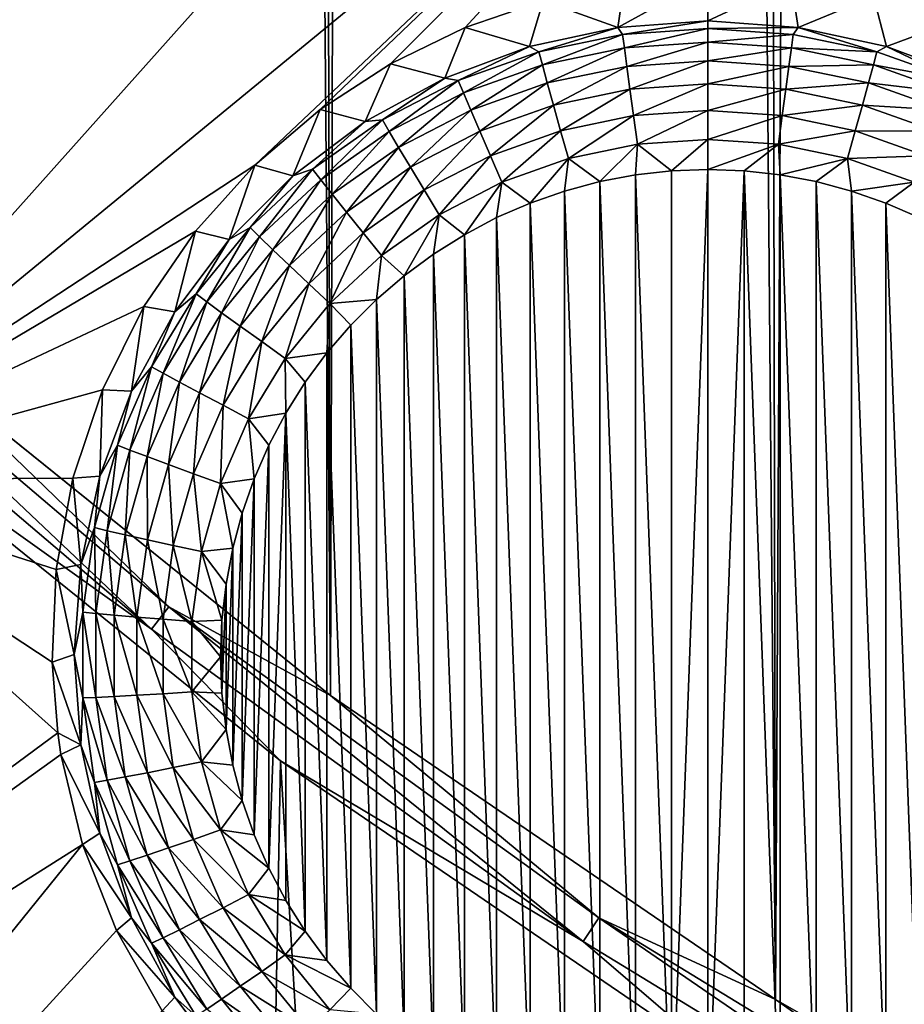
# Model space of a CAD drawing. Header units: metres. Extents: x -24 to 72, y -247 to 22.
# Tile 34 of 256: x -8.8 to -7.01, y -233.87 to -231.87. Entities that reach past the tile are written whole.
import ezdxf

# ---------------------------------------------------------------- set-up
doc = ezdxf.new("R2010")
doc.units = ezdxf.units.M
doc.layers.add('solid_509589_MEDIA_SW0001', color=7, linetype='CONTINUOUS')

msp = doc.modelspace()

# ---------------------------------------------------------------- linework, layer by layer
at = {"layer": 'solid_509589_MEDIA_SW0001'}
for points in [[(-7.268632, -233.863571, 309.92041), (-6.861613, -154.403702, 308.536377), (-7.433364, -155.027634, 308.543091)], [(-7.268632, -233.863571, 309.92041), (-6.318621, -234.406082, 309.936462), (-6.861613, -154.403702, 308.536377)], [(-7.268632, -233.863571, 309.92041), (-7.433364, -155.027634, 308.543091), (-7.94862, -155.699081, 308.550781)], [(-8.172345, -233.247025, 309.902527), (-7.94862, -155.699081, 308.550781), (-8.403342, -156.412842, 308.559418)], [(-8.172345, -233.247025, 309.902527), (-7.268632, -233.863571, 309.92041), (-7.94862, -155.699081, 308.550781)], [(-8.172345, -233.247025, 309.902527), (-8.403342, -156.412842, 308.559418), (-8.794058, -157.163391, 308.569092)], [(-9.023922, -232.56041, 309.883057), (-8.794058, -157.163391, 308.569092), (-9.117855, -157.945129, 308.579773)], [(-9.023922, -232.56041, 309.883057), (-8.172345, -233.247025, 309.902527), (-8.794058, -157.163391, 308.569092)], [(-9.84476, -232.263458, 268.933533), (-7.678882, -230.318008, 269.273254), (-7.359622, -230.637222, 269.278809)], [(-9.84476, -232.263458, 268.933533), (-9.229445, -231.310089, 269.041107), (-7.678882, -230.318008, 269.273254)], [(-9.299391, -232.808762, 268.943054), (-9.84476, -232.263458, 268.933533), (-7.359622, -230.637222, 269.278809)], [(-9.299391, -232.808762, 268.943054), (-7.359622, -230.637222, 269.278809), (-7.027098, -230.942596, 269.284149)], [(-8.325927, -232.170517, 269.059845), (-9.299391, -232.808762, 268.943054), (-7.027098, -230.942596, 269.284149)], [(-8.193056, -232.057419, 269.079346), (-8.325927, -232.170517, 269.059845), (-7.027098, -230.942596, 269.284149)], [(-8.050214, -231.964294, 269.098663), (-8.193056, -232.057419, 269.079346), (-7.027098, -230.942596, 269.284149)], [(-7.899032, -231.890793, 269.117584), (-8.050214, -231.964294, 269.098663), (-7.027098, -230.942596, 269.284149)], [(-7.740664, -231.836868, 269.135834), (-7.899032, -231.890793, 269.117584), (-7.027098, -230.942596, 269.284149)], [(-6.907205, -231.878342, 269.20517), (-7.070195, -231.827469, 269.195679), (-6.324654, -231.509689, 269.294037)], [(-7.589153, -231.890518, 268.615356), (-7.740664, -231.836868, 269.135834), (-7.576034, -231.802872, 269.153229)], [(-7.589153, -231.890518, 268.615356), (-7.576034, -231.802872, 269.153229), (-7.406094, -231.789642, 269.169434)], [(-7.589153, -231.890518, 268.615356), (-7.406094, -231.789642, 269.169434), (-7.406094, -231.877426, 268.615143)], [(-7.406094, -231.877426, 268.615143), (-7.406094, -231.789642, 269.169434), (-7.237245, -231.797882, 269.183655)], [(-7.223035, -231.890518, 268.615356), (-7.406094, -231.877426, 268.615143), (-7.237245, -231.797882, 269.183655)], [(-7.223035, -231.890518, 268.615356), (-7.237245, -231.797882, 269.183655), (-7.070195, -231.827469, 269.195679)], [(-7.768485, -231.92952, 268.616058), (-7.899032, -231.890793, 269.117584), (-7.740664, -231.836868, 269.135834)], [(-7.768485, -231.92952, 268.616058), (-7.740664, -231.836868, 269.135834), (-7.589153, -231.890518, 268.615356)], [(-7.223035, -231.890518, 268.615356), (-7.070195, -231.827469, 269.195679), (-7.043703, -231.92952, 268.616058)], [(-7.043703, -231.92952, 268.616058), (-7.070195, -231.827469, 269.195679), (-6.907205, -231.878342, 269.20517)], [(-7.579262, -231.904861, 268.556458), (-7.589153, -231.890518, 268.615356), (-7.406094, -231.877426, 268.615143)], [(-7.406094, -231.893021, 268.556244), (-7.579262, -231.904861, 268.556458), (-7.406094, -231.877426, 268.615143)], [(-7.223035, -231.890518, 268.615356), (-7.406094, -231.893021, 268.556244), (-7.406094, -231.877426, 268.615143)], [(-7.043703, -231.92952, 268.616058), (-6.907205, -231.878342, 269.20517), (-6.871748, -231.993652, 268.617157)], [(-7.94044, -231.993652, 268.617157), (-8.050214, -231.964294, 269.098663), (-7.899032, -231.890793, 269.117584)], [(-7.94044, -231.993652, 268.617157), (-7.899032, -231.890793, 269.117584), (-7.768485, -231.92952, 268.616058)], [(-7.749204, -231.94017, 268.557068), (-7.768485, -231.92952, 268.616058), (-7.589153, -231.890518, 268.615356)], [(-7.579262, -231.904861, 268.556458), (-7.749204, -231.94017, 268.557068), (-7.589153, -231.890518, 268.615356)], [(-7.74208, -231.966553, 268.502197), (-7.749204, -231.94017, 268.557068), (-7.579262, -231.904861, 268.556458)], [(-7.575666, -231.931976, 268.501617), (-7.74208, -231.966553, 268.502197), (-7.579262, -231.904861, 268.556458)], [(-7.575666, -231.931976, 268.501617), (-7.579262, -231.904861, 268.556458), (-7.406094, -231.893021, 268.556244)], [(-7.575666, -231.931976, 268.501617), (-7.406094, -231.893021, 268.556244), (-7.406094, -231.92038, 268.501404)], [(-7.232926, -231.904861, 268.556458), (-7.406094, -231.893021, 268.556244), (-7.223035, -231.890518, 268.615356)], [(-7.232926, -231.904861, 268.556458), (-7.406094, -231.92038, 268.501404), (-7.406094, -231.893021, 268.556244)], [(-7.236522, -231.931976, 268.501617), (-7.406094, -231.92038, 268.501404), (-7.232926, -231.904861, 268.556458)], [(-7.236522, -231.931976, 268.501617), (-7.232926, -231.904861, 268.556458), (-7.062984, -231.94017, 268.557068)], [(-7.062984, -231.94017, 268.557068), (-7.232926, -231.904861, 268.556458), (-7.223035, -231.890518, 268.615356)], [(-7.062984, -231.94017, 268.557068), (-7.223035, -231.890518, 268.615356), (-7.043703, -231.92952, 268.616058)], [(-7.570615, -231.969574, 268.453461), (-7.575666, -231.931976, 268.501617), (-7.406094, -231.92038, 268.501404)], [(-7.570615, -231.969574, 268.453461), (-7.406094, -231.92038, 268.501404), (-7.406094, -231.958328, 268.453278)], [(-7.236522, -231.931976, 268.501617), (-7.406094, -231.958328, 268.453278), (-7.406094, -231.92038, 268.501404)], [(-7.912754, -231.998291, 268.558075), (-7.94044, -231.993652, 268.617157), (-7.768485, -231.92952, 268.616058)], [(-7.749204, -231.94017, 268.557068), (-7.912754, -231.998291, 268.558075), (-7.768485, -231.92952, 268.616058)], [(-7.902235, -232.023468, 268.503204), (-7.912754, -231.998291, 268.558075), (-7.749204, -231.94017, 268.557068)], [(-7.74208, -231.966553, 268.502197), (-7.902235, -232.023468, 268.503204), (-7.749204, -231.94017, 268.557068)], [(-7.732072, -232.003128, 268.454041), (-7.74208, -231.966553, 268.502197), (-7.575666, -231.931976, 268.501617)], [(-7.570615, -231.969574, 268.453461), (-7.732072, -232.003128, 268.454041), (-7.575666, -231.931976, 268.501617)], [(-7.241573, -231.969574, 268.453461), (-7.406094, -231.958328, 268.453278), (-7.236522, -231.931976, 268.501617)], [(-7.241573, -231.969574, 268.453461), (-7.236522, -231.931976, 268.501617), (-7.070108, -231.966553, 268.502197)], [(-7.070108, -231.966553, 268.502197), (-7.236522, -231.931976, 268.501617), (-7.062984, -231.94017, 268.557068)], [(-7.070108, -231.966553, 268.502197), (-7.062984, -231.94017, 268.557068), (-6.899434, -231.998291, 268.558075)], [(-6.899434, -231.998291, 268.558075), (-7.062984, -231.94017, 268.557068), (-7.043703, -231.92952, 268.616058)], [(-6.899434, -231.998291, 268.558075), (-7.043703, -231.92952, 268.616058), (-6.871748, -231.993652, 268.617157)], [(-8.101518, -232.081589, 268.618713), (-8.193056, -232.057419, 269.079346), (-8.050214, -231.964294, 269.098663)], [(-8.101518, -232.081589, 268.618713), (-8.050214, -231.964294, 269.098663), (-7.94044, -231.993652, 268.617157)], [(-7.887456, -232.058334, 268.455017), (-7.902235, -232.023468, 268.503204), (-7.74208, -231.966553, 268.502197)], [(-7.732072, -232.003128, 268.454041), (-7.887456, -232.058334, 268.455017), (-7.74208, -231.966553, 268.502197)], [(-7.56432, -232.016083, 268.414032), (-7.570615, -231.969574, 268.453461), (-7.406094, -231.958328, 268.453278)], [(-7.56432, -232.016083, 268.414032), (-7.406094, -231.958328, 268.453278), (-7.406094, -232.005249, 268.413849)], [(-7.241573, -231.969574, 268.453461), (-7.406094, -232.005249, 268.413849), (-7.406094, -231.958328, 268.453278)], [(-7.080116, -232.003128, 268.454041), (-7.241573, -231.969574, 268.453461), (-7.070108, -231.966553, 268.502197)], [(-7.080116, -232.003128, 268.454041), (-7.070108, -231.966553, 268.502197), (-6.909954, -232.023468, 268.503204)], [(-6.909954, -232.023468, 268.503204), (-7.070108, -231.966553, 268.502197), (-6.899434, -231.998291, 268.558075)], [(-7.719598, -232.04834, 268.414612), (-7.732072, -232.003128, 268.454041), (-7.570615, -231.969574, 268.453461)], [(-7.56432, -232.016083, 268.414032), (-7.719598, -232.04834, 268.414612), (-7.570615, -231.969574, 268.453461)], [(-7.247869, -232.016083, 268.414032), (-7.406094, -232.005249, 268.413849), (-7.241573, -231.969574, 268.453461)], [(-7.247869, -232.016083, 268.414032), (-7.241573, -231.969574, 268.453461), (-7.080116, -232.003128, 268.454041)], [(-8.066866, -232.078125, 268.559479), (-8.101518, -232.081589, 268.618713), (-7.94044, -231.993652, 268.617157)], [(-7.912754, -231.998291, 268.558075), (-8.066866, -232.078125, 268.559479), (-7.94044, -231.993652, 268.617157)], [(-8.053147, -232.101654, 268.504578), (-8.066866, -232.078125, 268.559479), (-7.912754, -231.998291, 268.558075)], [(-7.902235, -232.023468, 268.503204), (-8.053147, -232.101654, 268.504578), (-7.912754, -231.998291, 268.558075)], [(-7.869036, -232.10144, 268.415527), (-7.887456, -232.058334, 268.455017), (-7.732072, -232.003128, 268.454041)], [(-7.719598, -232.04834, 268.414612), (-7.869036, -232.10144, 268.415527), (-7.732072, -232.003128, 268.454041)], [(-7.557042, -232.069534, 268.384979), (-7.56432, -232.016083, 268.414032), (-7.406094, -232.005249, 268.413849)], [(-7.557042, -232.069534, 268.384979), (-7.406094, -232.005249, 268.413849), (-7.406094, -232.059219, 268.384796)], [(-7.247869, -232.016083, 268.414032), (-7.406094, -232.059219, 268.384796), (-7.406094, -232.005249, 268.413849)], [(-7.09259, -232.04834, 268.414612), (-7.247869, -232.016083, 268.414032), (-7.080116, -232.003128, 268.454041)], [(-7.09259, -232.04834, 268.414612), (-7.080116, -232.003128, 268.454041), (-6.924732, -232.058334, 268.455017)], [(-6.924732, -232.058334, 268.455017), (-7.080116, -232.003128, 268.454041), (-6.909954, -232.023468, 268.503204)], [(-8.033874, -232.134186, 268.456329), (-8.053147, -232.101654, 268.504578), (-7.902235, -232.023468, 268.503204)], [(-7.887456, -232.058334, 268.455017), (-8.033874, -232.134186, 268.456329), (-7.902235, -232.023468, 268.503204)], [(-7.705178, -232.100327, 268.385498), (-7.719598, -232.04834, 268.414612), (-7.56432, -232.016083, 268.414032)], [(-7.557042, -232.069534, 268.384979), (-7.705178, -232.100327, 268.385498), (-7.56432, -232.016083, 268.414032)], [(-7.255147, -232.069534, 268.384979), (-7.406094, -232.059219, 268.384796), (-7.247869, -232.016083, 268.414032)], [(-7.255147, -232.069534, 268.384979), (-7.247869, -232.016083, 268.414032), (-7.09259, -232.04834, 268.414612)], [(-8.248438, -232.191559, 268.620636), (-8.325927, -232.170517, 269.059845), (-8.193056, -232.057419, 269.079346)], [(-8.248438, -232.191559, 268.620636), (-8.193056, -232.057419, 269.079346), (-8.101518, -232.081589, 268.618713)], [(-8.009851, -232.174393, 268.416809), (-8.033874, -232.134186, 268.456329), (-7.887456, -232.058334, 268.455017)], [(-7.869036, -232.10144, 268.415527), (-8.009851, -232.174393, 268.416809), (-7.887456, -232.058334, 268.455017)], [(-7.847743, -232.150986, 268.386383), (-7.869036, -232.10144, 268.415527), (-7.719598, -232.04834, 268.414612)], [(-7.705178, -232.100327, 268.385498), (-7.847743, -232.150986, 268.386383), (-7.719598, -232.04834, 268.414612)], [(-7.557042, -232.069534, 268.384979), (-7.406094, -232.059219, 268.384796), (-7.549086, -232.127747, 268.367462)], [(-7.406094, -232.059219, 268.384796), (-7.406094, -232.117966, 268.36731), (-7.549086, -232.127747, 268.367462)], [(-7.255147, -232.069534, 268.384979), (-7.406094, -232.117966, 268.36731), (-7.406094, -232.059219, 268.384796)], [(-7.10701, -232.100327, 268.385498), (-7.255147, -232.069534, 268.384979), (-7.09259, -232.04834, 268.414612)], [(-7.10701, -232.100327, 268.385498), (-7.09259, -232.04834, 268.414612), (-6.943152, -232.10144, 268.415527)], [(-6.943152, -232.10144, 268.415527), (-7.09259, -232.04834, 268.414612), (-6.924732, -232.058334, 268.455017)], [(-8.20867, -232.178207, 268.561218), (-8.248438, -232.191559, 268.620636), (-8.101518, -232.081589, 268.618713)], [(-8.066866, -232.078125, 268.559479), (-8.20867, -232.178207, 268.561218), (-8.101518, -232.081589, 268.618713)], [(-8.192006, -232.199661, 268.506287), (-8.20867, -232.178207, 268.561218), (-8.066866, -232.078125, 268.559479)], [(-8.053147, -232.101654, 268.504578), (-8.192006, -232.199661, 268.506287), (-8.066866, -232.078125, 268.559479)], [(-7.557042, -232.069534, 268.384979), (-7.689414, -232.156891, 268.367981), (-7.705178, -232.100327, 268.385498)], [(-7.557042, -232.069534, 268.384979), (-7.549086, -232.127747, 268.367462), (-7.689414, -232.156891, 268.367981)], [(-7.255147, -232.069534, 268.384979), (-7.263103, -232.127747, 268.367462), (-7.406094, -232.117966, 268.36731)], [(-7.10701, -232.100327, 268.385498), (-7.263103, -232.127747, 268.367462), (-7.255147, -232.069534, 268.384979)], [(-8.168597, -232.229279, 268.458008), (-8.192006, -232.199661, 268.506287), (-8.053147, -232.101654, 268.504578)], [(-8.033874, -232.134186, 268.456329), (-8.168597, -232.229279, 268.458008), (-8.053147, -232.101654, 268.504578)], [(-7.98208, -232.220581, 268.387604), (-8.009851, -232.174393, 268.416809), (-7.869036, -232.10144, 268.415527)], [(-7.847743, -232.150986, 268.386383), (-7.98208, -232.220581, 268.387604), (-7.869036, -232.10144, 268.415527)], [(-7.705178, -232.100327, 268.385498), (-7.824464, -232.20488, 268.368835), (-7.847743, -232.150986, 268.386383)], [(-7.705178, -232.100327, 268.385498), (-7.689414, -232.156891, 268.367981), (-7.824464, -232.20488, 268.368835)], [(-7.10701, -232.100327, 268.385498), (-7.122774, -232.156891, 268.367981), (-7.263103, -232.127747, 268.367462)], [(-6.964446, -232.150986, 268.386383), (-7.122774, -232.156891, 268.367981), (-7.10701, -232.100327, 268.385498)], [(-6.964446, -232.150986, 268.386383), (-7.10701, -232.100327, 268.385498), (-6.943152, -232.10144, 268.415527)], [(-7.549086, -232.127747, 268.367462), (-7.406094, -232.117966, 268.36731), (-7.479705, -232.181702, 268.362152)], [(-7.406094, -232.117966, 268.36731), (-7.406094, -232.17897, 268.362122), (-7.479705, -232.181702, 268.362152)], [(-7.263103, -232.127747, 268.367462), (-7.406094, -232.17897, 268.362122), (-7.406094, -232.117966, 268.36731)], [(-8.139418, -232.265839, 268.418396), (-8.168597, -232.229279, 268.458008), (-8.033874, -232.134186, 268.456329)], [(-8.009851, -232.174393, 268.416809), (-8.139418, -232.265839, 268.418396), (-8.033874, -232.134186, 268.456329)], [(-7.689414, -232.156891, 268.367981), (-7.549086, -232.127747, 268.367462), (-7.625743, -232.203659, 268.362549)], [(-7.549086, -232.127747, 268.367462), (-7.552989, -232.189941, 268.362305), (-7.625743, -232.203659, 268.362549)], [(-7.549086, -232.127747, 268.367462), (-7.479705, -232.181702, 268.362152), (-7.552989, -232.189941, 268.362305)], [(-7.263103, -232.127747, 268.367462), (-7.332481, -232.181702, 268.362152), (-7.406094, -232.17897, 268.362122)], [(-7.263103, -232.127747, 268.367462), (-7.259196, -232.189941, 268.362305), (-7.332481, -232.181702, 268.362152)], [(-7.263103, -232.127747, 268.367462), (-7.122774, -232.156891, 268.367981), (-7.259196, -232.189941, 268.362305)], [(-7.847743, -232.150986, 268.386383), (-7.951722, -232.270813, 268.369965), (-7.98208, -232.220581, 268.387604)], [(-7.847743, -232.150986, 268.386383), (-7.824464, -232.20488, 268.368835), (-7.951722, -232.270813, 268.369965)], [(-7.824464, -232.20488, 268.368835), (-7.689414, -232.156891, 268.367981), (-7.767098, -232.247192, 268.363312)], [(-7.689414, -232.156891, 268.367981), (-7.697272, -232.222794, 268.362885), (-7.767098, -232.247192, 268.363312)], [(-7.689414, -232.156891, 268.367981), (-7.625743, -232.203659, 268.362549), (-7.697272, -232.222794, 268.362885)], [(-7.122774, -232.156891, 268.367981), (-7.186441, -232.203659, 268.362549), (-7.259196, -232.189941, 268.362305)], [(-7.122774, -232.156891, 268.367981), (-7.114913, -232.222794, 268.362885), (-7.186441, -232.203659, 268.362549)], [(-6.964446, -232.150986, 268.386383), (-6.987724, -232.20488, 268.368835), (-7.122774, -232.156891, 268.367981)], [(-7.122774, -232.156891, 268.367981), (-6.987724, -232.20488, 268.368835), (-7.114913, -232.222794, 268.362885)], [(-8.325927, -232.170517, 269.059845), (-8.446398, -232.303848, 269.040375), (-9.299391, -232.808762, 268.943054)], [(-8.378211, -232.321304, 268.622894), (-8.446398, -232.303848, 269.040375), (-8.325927, -232.170517, 269.059845)], [(-8.378211, -232.321304, 268.622894), (-8.325927, -232.170517, 269.059845), (-8.248438, -232.191559, 268.620636)], [(-8.20867, -232.178207, 268.561218), (-8.335523, -232.296661, 268.563293), (-8.248438, -232.191559, 268.620636)], [(-8.316225, -232.315643, 268.508301), (-8.335523, -232.296661, 268.563293), (-8.20867, -232.178207, 268.561218)], [(-8.192006, -232.199661, 268.506287), (-8.316225, -232.315643, 268.508301), (-8.20867, -232.178207, 268.561218)], [(-8.105688, -232.307816, 268.38913), (-8.139418, -232.265839, 268.418396), (-8.009851, -232.174393, 268.416809)], [(-7.98208, -232.220581, 268.387604), (-8.105688, -232.307816, 268.38913), (-8.009851, -232.174393, 268.416809)], [(-7.479707, -234.154358, 268.396606), (-7.552989, -232.189941, 268.362305), (-7.479705, -232.181702, 268.362152)], [(-7.479707, -234.154358, 268.396606), (-7.406094, -232.17897, 268.362122), (-7.406094, -234.157089, 268.396637)], [(-7.479707, -234.154358, 268.396606), (-7.479705, -232.181702, 268.362152), (-7.406094, -232.17897, 268.362122)], [(-7.406094, -232.17897, 268.362122), (-7.332481, -232.181702, 268.362152), (-7.406094, -234.157089, 268.396637)], [(-7.332481, -232.181702, 268.362152), (-7.332483, -234.154358, 268.396606), (-7.406094, -234.157089, 268.396637)], [(-7.332481, -232.181702, 268.362152), (-7.2592, -234.146118, 268.396454), (-7.332483, -234.154358, 268.396606)], [(-7.332481, -232.181702, 268.362152), (-7.259196, -232.189941, 268.362305), (-7.2592, -234.146118, 268.396454)], [(-8.335523, -232.296661, 268.563293), (-8.378211, -232.321304, 268.622894), (-8.248438, -232.191559, 268.620636)], [(-8.289116, -232.341812, 268.459961), (-8.316225, -232.315643, 268.508301), (-8.192006, -232.199661, 268.506287)], [(-8.168597, -232.229279, 268.458008), (-8.289116, -232.341812, 268.459961), (-8.192006, -232.199661, 268.506287)], [(-7.951722, -232.270813, 268.369965), (-7.824464, -232.20488, 268.368835), (-7.900389, -232.311295, 268.364441)], [(-7.824464, -232.20488, 268.368835), (-7.834929, -232.276733, 268.363831), (-7.900389, -232.311295, 268.364441)], [(-7.824464, -232.20488, 268.368835), (-7.767098, -232.247192, 268.363312), (-7.834929, -232.276733, 268.363831)], [(-7.625748, -234.132401, 268.39621), (-7.697272, -232.222794, 268.362885), (-7.625743, -232.203659, 268.362549)], [(-7.552992, -234.146118, 268.396454), (-7.625748, -234.132401, 268.39621), (-7.625743, -232.203659, 268.362549)], [(-7.552992, -234.146118, 268.396454), (-7.625743, -232.203659, 268.362549), (-7.552989, -232.189941, 268.362305)], [(-7.479707, -234.154358, 268.396606), (-7.552992, -234.146118, 268.396454), (-7.552989, -232.189941, 268.362305)], [(-7.259196, -232.189941, 268.362305), (-7.186445, -234.132401, 268.39621), (-7.2592, -234.146118, 268.396454)], [(-7.259196, -232.189941, 268.362305), (-7.186441, -232.203659, 268.362549), (-7.186445, -234.132401, 268.39621)], [(-7.186441, -232.203659, 268.362549), (-7.114917, -234.113266, 268.395874), (-7.186445, -234.132401, 268.39621)], [(-7.186441, -232.203659, 268.362549), (-7.114913, -232.222794, 268.362885), (-7.114917, -234.113266, 268.395874)], [(-6.987724, -232.20488, 268.368835), (-7.045086, -232.247192, 268.363312), (-7.114913, -232.222794, 268.362885)], [(-6.987724, -232.20488, 268.368835), (-6.977255, -232.276749, 268.363831), (-7.045086, -232.247192, 268.363312)], [(-7.98208, -232.220581, 268.387604), (-8.068814, -232.353455, 268.371399), (-8.105688, -232.307816, 268.38913)], [(-7.98208, -232.220581, 268.387604), (-7.951722, -232.270813, 268.369965), (-8.068814, -232.353455, 268.371399)], [(-7.697276, -234.113266, 268.395874), (-7.767098, -232.247192, 268.363312), (-7.697272, -232.222794, 268.362885)], [(-7.625748, -234.132401, 268.39621), (-7.697276, -234.113266, 268.395874), (-7.697272, -232.222794, 268.362885)], [(-7.114913, -232.222794, 268.362885), (-7.04509, -234.088882, 268.395447), (-7.114917, -234.113266, 268.395874)], [(-7.114913, -232.222794, 268.362885), (-7.045086, -232.247192, 268.363312), (-7.04509, -234.088882, 268.395447)], [(-8.255325, -232.374069, 268.420288), (-8.289116, -232.341812, 268.459961), (-8.168597, -232.229279, 268.458008)], [(-8.139418, -232.265839, 268.418396), (-8.255325, -232.374069, 268.420288), (-8.168597, -232.229279, 268.458008)], [(-8.216264, -232.411072, 268.39093), (-8.255325, -232.374069, 268.420288), (-8.139418, -232.265839, 268.418396)], [(-8.105688, -232.307816, 268.38913), (-8.216264, -232.411072, 268.39093), (-8.139418, -232.265839, 268.418396)], [(-7.767102, -234.088882, 268.395447), (-7.834929, -232.276733, 268.363831), (-7.767098, -232.247192, 268.363312)], [(-7.697276, -234.113266, 268.395874), (-7.767102, -234.088882, 268.395447), (-7.767098, -232.247192, 268.363312)], [(-7.045086, -232.247192, 268.363312), (-6.977259, -234.059326, 268.394928), (-7.04509, -234.088882, 268.395447)], [(-7.045086, -232.247192, 268.363312), (-6.977255, -232.276749, 268.363831), (-6.977259, -234.059326, 268.394928)], [(-8.068814, -232.353455, 268.371399), (-7.951722, -232.270813, 268.369965), (-8.022611, -232.394547, 268.365875)], [(-7.951722, -232.270813, 268.369965), (-7.963038, -232.350632, 268.365112), (-8.022611, -232.394547, 268.365875)], [(-7.951722, -232.270813, 268.369965), (-7.900389, -232.311295, 268.364441), (-7.963038, -232.350632, 268.365112)], [(-7.834933, -234.059326, 268.394928), (-7.900389, -232.311295, 268.364441), (-7.834929, -232.276733, 268.363831)], [(-7.767102, -234.088882, 268.395447), (-7.834933, -234.059326, 268.394928), (-7.834929, -232.276733, 268.363831)], [(-8.446398, -232.303848, 269.040375), (-8.551134, -232.45694, 269.021301), (-9.299391, -232.808762, 268.943054)], [(-8.488194, -232.468201, 268.625458), (-8.551134, -232.45694, 269.021301), (-8.446398, -232.303848, 269.040375)], [(-8.488194, -232.468201, 268.625458), (-8.446398, -232.303848, 269.040375), (-8.378211, -232.321304, 268.622894)], [(-8.335523, -232.296661, 268.563293), (-8.445062, -232.43129, 268.565643), (-8.378211, -232.321304, 268.622894)], [(-8.423491, -232.447479, 268.51062), (-8.445062, -232.43129, 268.565643), (-8.335523, -232.296661, 268.563293)], [(-8.316225, -232.315643, 268.508301), (-8.423491, -232.447479, 268.51062), (-8.335523, -232.296661, 268.563293)], [(-8.445062, -232.43129, 268.565643), (-8.488194, -232.468201, 268.625458), (-8.378211, -232.321304, 268.622894)], [(-8.393186, -232.469711, 268.462189), (-8.423491, -232.447479, 268.51062), (-8.316225, -232.315643, 268.508301)], [(-8.289116, -232.341812, 268.459961), (-8.393186, -232.469711, 268.462189), (-8.316225, -232.315643, 268.508301)], [(-8.105688, -232.307816, 268.38913), (-8.173562, -232.451263, 268.373108), (-8.216264, -232.411072, 268.39093)], [(-8.105688, -232.307816, 268.38913), (-8.068814, -232.353455, 268.371399), (-8.173562, -232.451263, 268.373108)], [(-7.900392, -234.024765, 268.394348), (-7.963038, -232.350632, 268.365112), (-7.900389, -232.311295, 268.364441)], [(-7.834933, -234.059326, 268.394928), (-7.900392, -234.024765, 268.394348), (-7.900389, -232.311295, 268.364441)], [(-8.355412, -232.49707, 268.422424), (-8.393186, -232.469711, 268.462189), (-8.289116, -232.341812, 268.459961)], [(-8.255325, -232.374069, 268.420288), (-8.355412, -232.49707, 268.422424), (-8.289116, -232.341812, 268.459961)], [(-8.173562, -232.451263, 268.373108), (-8.068814, -232.353455, 268.371399), (-8.078727, -232.44281, 268.36673)], [(-8.068814, -232.353455, 268.371399), (-8.022611, -232.394547, 268.365875), (-8.078727, -232.44281, 268.36673)], [(-7.963042, -233.985428, 268.393646), (-8.022611, -232.394547, 268.365875), (-7.963038, -232.350632, 268.365112)], [(-7.900392, -234.024765, 268.394348), (-7.963042, -233.985428, 268.393646), (-7.963038, -232.350632, 268.365112)], [(-9.321096, -232.368546, 309.871704), (-9.359742, -232.41098, 309.855225), (-8.53563, -233.111893, 309.875031)], [(-8.500389, -233.066559, 309.891388), (-9.023922, -232.56041, 309.883057), (-9.321096, -232.368546, 309.871704)], [(-8.500389, -233.066559, 309.891388), (-9.321096, -232.368546, 309.871704), (-8.53563, -233.111893, 309.875031)], [(-8.311748, -232.528412, 268.392975), (-8.355412, -232.49707, 268.422424), (-8.255325, -232.374069, 268.420288)], [(-8.216264, -232.411072, 268.39093), (-8.311748, -232.528412, 268.392975), (-8.255325, -232.374069, 268.420288)], [(-8.022614, -233.941513, 268.392883), (-8.078727, -232.44281, 268.36673), (-8.022611, -232.394547, 268.365875)], [(-7.963042, -233.985428, 268.393646), (-8.022614, -233.941513, 268.392883), (-8.022611, -232.394547, 268.365875)], [(-8.53563, -233.111893, 309.875031), (-9.359742, -232.41098, 309.855225), (-9.135873, -232.684036, 309.833771)], [(-8.216264, -232.411072, 268.39093), (-8.264013, -232.562424, 268.375061), (-8.311748, -232.528412, 268.392975)], [(-8.216264, -232.411072, 268.39093), (-8.173562, -232.451263, 268.373108), (-8.264013, -232.562424, 268.375061)], [(-8.445062, -232.43129, 268.565643), (-8.535247, -232.579575, 268.568237), (-8.488194, -232.468201, 268.625458)], [(-8.511804, -232.592682, 268.513153), (-8.535247, -232.579575, 268.568237), (-8.445062, -232.43129, 268.565643)], [(-8.423491, -232.447479, 268.51062), (-8.511804, -232.592682, 268.513153), (-8.445062, -232.43129, 268.565643)], [(-8.173562, -232.451263, 268.373108), (-8.078727, -232.44281, 268.36673), (-8.131043, -232.495087, 268.367645)], [(-8.07873, -233.89325, 268.392029), (-8.131043, -232.495087, 268.367645), (-8.078727, -232.44281, 268.36673)], [(-8.022614, -233.941513, 268.392883), (-8.07873, -233.89325, 268.392029), (-8.078727, -232.44281, 268.36673)], [(-8.551134, -232.45694, 269.021301), (-8.635295, -232.626038, 269.003296), (-9.299391, -232.808762, 268.943054)], [(-8.576149, -232.629257, 268.628265), (-8.635295, -232.626038, 269.003296), (-8.551134, -232.45694, 269.021301)], [(-8.576149, -232.629257, 268.628265), (-8.551134, -232.45694, 269.021301), (-8.488194, -232.468201, 268.625458)], [(-8.478868, -232.610596, 268.464661), (-8.511804, -232.592682, 268.513153), (-8.423491, -232.447479, 268.51062)], [(-8.393186, -232.469711, 268.462189), (-8.478868, -232.610596, 268.464661), (-8.423491, -232.447479, 268.51062)], [(-8.264013, -232.562424, 268.375061), (-8.173562, -232.451263, 268.373108), (-8.179343, -232.551178, 268.368622)], [(-8.173562, -232.451263, 268.373108), (-8.131043, -232.495087, 268.367645), (-8.179343, -232.551178, 268.368622)], [(-8.535247, -232.579575, 268.568237), (-8.576149, -232.629257, 268.628265), (-8.488194, -232.468201, 268.625458)], [(-8.437817, -232.632568, 268.424805), (-8.478868, -232.610596, 268.464661), (-8.393186, -232.469711, 268.462189)], [(-8.355412, -232.49707, 268.422424), (-8.437817, -232.632568, 268.424805), (-8.393186, -232.469711, 268.462189)], [(-8.390361, -232.657669, 268.395233), (-8.437817, -232.632568, 268.424805), (-8.355412, -232.49707, 268.422424)], [(-8.311748, -232.528412, 268.392975), (-8.390361, -232.657669, 268.395233), (-8.355412, -232.49707, 268.422424)], [(-8.131046, -233.840973, 268.391144), (-8.179343, -232.551178, 268.368622), (-8.131043, -232.495087, 268.367645)], [(-8.07873, -233.89325, 268.392029), (-8.131046, -233.840973, 268.391144), (-8.131043, -232.495087, 268.367645)], [(-8.311748, -232.528412, 268.392975), (-8.338483, -232.684875, 268.377197), (-8.390361, -232.657669, 268.395233)], [(-8.311748, -232.528412, 268.392975), (-8.264013, -232.562424, 268.375061), (-8.338483, -232.684875, 268.377197)], [(-8.500389, -233.066559, 309.891388), (-8.172345, -233.247025, 309.902527), (-9.023922, -232.56041, 309.883057)], [(-8.338483, -232.684875, 268.377197), (-8.264013, -232.562424, 268.375061), (-8.262673, -232.673325, 268.370758)], [(-8.264013, -232.562424, 268.375061), (-8.179343, -232.551178, 268.368622), (-8.223309, -232.610718, 268.369659)], [(-8.264013, -232.562424, 268.375061), (-8.223309, -232.610718, 268.369659), (-8.262673, -232.673325, 268.370758)], [(-8.179346, -233.784882, 268.390137), (-8.223309, -232.610718, 268.369659), (-8.179343, -232.551178, 268.368622)], [(-8.131046, -233.840973, 268.391144), (-8.179346, -233.784882, 268.390137), (-8.179343, -232.551178, 268.368622)], [(-8.535247, -232.579575, 268.568237), (-8.604399, -232.738739, 268.571014), (-8.576149, -232.629257, 268.628265)], [(-8.579519, -232.74855, 268.515869), (-8.604399, -232.738739, 268.571014), (-8.535247, -232.579575, 268.568237)], [(-8.511804, -232.592682, 268.513153), (-8.579519, -232.74855, 268.515869), (-8.535247, -232.579575, 268.568237)], [(-8.544567, -232.761826, 268.467285), (-8.579519, -232.74855, 268.515869), (-8.511804, -232.592682, 268.513153)], [(-8.478868, -232.610596, 268.464661), (-8.544567, -232.761826, 268.467285), (-8.511804, -232.592682, 268.513153)], [(-8.635295, -232.626038, 269.003296), (-8.695165, -232.805389, 268.986938), (-9.299391, -232.808762, 268.943054)], [(-8.640285, -232.801193, 268.631256), (-8.695165, -232.805389, 268.986938), (-8.635295, -232.626038, 269.003296)], [(-8.640285, -232.801193, 268.631256), (-8.635295, -232.626038, 269.003296), (-8.576149, -232.629257, 268.628265)], [(-8.501, -232.778, 268.427338), (-8.544567, -232.761826, 268.467285), (-8.478868, -232.610596, 268.464661)], [(-8.437817, -232.632568, 268.424805), (-8.501, -232.778, 268.427338), (-8.478868, -232.610596, 268.464661)], [(-8.22331, -233.725342, 268.389099), (-8.262673, -232.673325, 268.370758), (-8.223309, -232.610718, 268.369659)], [(-8.179346, -233.784882, 268.390137), (-8.22331, -233.725342, 268.389099), (-8.223309, -232.610718, 268.369659)], [(-8.604399, -232.738739, 268.571014), (-8.640285, -232.801193, 268.631256), (-8.576149, -232.629257, 268.628265)], [(-8.45064, -232.796432, 268.397644), (-8.501, -232.778, 268.427338), (-8.437817, -232.632568, 268.424805)], [(-8.390361, -232.657669, 268.395233), (-8.45064, -232.796432, 268.397644), (-8.437817, -232.632568, 268.424805)], [(-8.390361, -232.657669, 268.395233), (-8.395584, -232.816315, 268.379486), (-8.45064, -232.796432, 268.397644)], [(-8.390361, -232.657669, 268.395233), (-8.338483, -232.684875, 268.377197), (-8.395584, -232.816315, 268.379486)], [(-9.135873, -232.684036, 309.833771), (-9.163904, -242.246292, 310.000427), (-8.442204, -242.559921, 310.012512)], [(-8.273966, -233.379135, 309.853729), (-9.135873, -232.684036, 309.833771), (-8.442204, -242.559921, 310.012512)], [(-8.53563, -233.111893, 309.875031), (-9.135873, -232.684036, 309.833771), (-8.273966, -233.379135, 309.853729)], [(-8.395584, -232.816315, 268.379486), (-8.338483, -232.684875, 268.377197), (-8.326882, -232.80658, 268.373077)], [(-8.338483, -232.684875, 268.377197), (-8.262673, -232.673325, 268.370758), (-8.297276, -232.738754, 268.371887)], [(-8.338483, -232.684875, 268.377197), (-8.297276, -232.738754, 268.371887), (-8.326882, -232.80658, 268.373077)], [(-8.297277, -233.597305, 268.386871), (-8.297276, -232.738754, 268.371887), (-8.262673, -232.673325, 268.370758)], [(-8.262676, -233.662735, 268.388031), (-8.297277, -233.597305, 268.386871), (-8.262673, -232.673325, 268.370758)], [(-8.22331, -233.725342, 268.389099), (-8.262676, -233.662735, 268.388031), (-8.262673, -232.673325, 268.370758)], [(-8.604399, -232.738739, 268.571014), (-8.651228, -232.905853, 268.573914), (-8.640285, -232.801193, 268.631256)], [(-8.625376, -232.912186, 268.518707), (-8.651228, -232.905853, 268.573914), (-8.604399, -232.738739, 268.571014)], [(-8.579519, -232.74855, 268.515869), (-8.625376, -232.912186, 268.518707), (-8.604399, -232.738739, 268.571014)], [(-8.326883, -233.52948, 268.385681), (-8.326882, -232.80658, 268.373077), (-8.297276, -232.738754, 268.371887)], [(-8.297277, -233.597305, 268.386871), (-8.326883, -233.52948, 268.385681), (-8.297276, -232.738754, 268.371887)], [(-8.589058, -232.920593, 268.470062), (-8.625376, -232.912186, 268.518707), (-8.579519, -232.74855, 268.515869)], [(-8.544567, -232.761826, 268.467285), (-8.589058, -232.920593, 268.470062), (-8.579519, -232.74855, 268.515869)], [(-8.543789, -232.930695, 268.429993), (-8.589058, -232.920593, 268.470062), (-8.544567, -232.761826, 268.467285)], [(-8.501, -232.778, 268.427338), (-8.543789, -232.930695, 268.429993), (-8.544567, -232.761826, 268.467285)], [(-8.49146, -232.942093, 268.400208), (-8.543789, -232.930695, 268.429993), (-8.501, -232.778, 268.427338)], [(-8.45064, -232.796432, 268.397644), (-8.49146, -232.942093, 268.400208), (-8.501, -232.778, 268.427338)], [(-8.695165, -232.805389, 268.986938), (-8.729409, -232.990952, 268.972473), (-9.299391, -232.808762, 268.943054)], [(-8.679296, -232.980499, 268.634399), (-8.729409, -232.990952, 268.972473), (-8.695165, -232.805389, 268.986938)], [(-8.679296, -232.980499, 268.634399), (-8.695165, -232.805389, 268.986938), (-8.640285, -232.801193, 268.631256)], [(-8.651228, -232.905853, 268.573914), (-8.679296, -232.980499, 268.634399), (-8.640285, -232.801193, 268.631256)], [(-8.45064, -232.796432, 268.397644), (-8.434254, -232.9543, 268.381897), (-8.49146, -232.942093, 268.400208)], [(-8.45064, -232.796432, 268.397644), (-8.395584, -232.816315, 268.379486), (-8.434254, -232.9543, 268.381897)], [(-8.395584, -232.816315, 268.379486), (-8.326882, -232.80658, 268.373077), (-8.35132, -232.876389, 268.374298)], [(-8.351322, -233.459671, 268.38446), (-8.35132, -232.876389, 268.374298), (-8.326882, -232.80658, 268.373077)], [(-8.326883, -233.52948, 268.385681), (-8.351322, -233.459671, 268.38446), (-8.326882, -232.80658, 268.373077)], [(-11.133733, -235.103073, 268.751404), (-9.299391, -232.808762, 268.943054), (-8.725953, -233.32251, 268.951843)], [(-8.737482, -233.179214, 268.959991), (-8.725953, -233.32251, 268.951843), (-9.299391, -232.808762, 268.943054)], [(-8.729409, -232.990952, 268.972473), (-8.737482, -233.179214, 268.959991), (-9.299391, -232.808762, 268.943054)], [(-8.434254, -232.9543, 268.381897), (-8.395584, -232.816315, 268.379486), (-8.370488, -232.947861, 268.375549)], [(-8.395584, -232.816315, 268.379486), (-8.35132, -232.876389, 268.374298), (-8.370488, -232.947861, 268.375549)], [(-8.370489, -233.388199, 268.38324), (-8.370488, -232.947861, 268.375549), (-8.35132, -232.876389, 268.374298)], [(-8.351322, -233.459671, 268.38446), (-8.370489, -233.388199, 268.38324), (-8.35132, -232.876389, 268.374298)], [(-8.651228, -232.905853, 268.573914), (-8.674863, -233.077789, 268.576935), (-8.679296, -232.980499, 268.634399)], [(-8.64852, -233.080551, 268.521667), (-8.674863, -233.077789, 268.576935), (-8.651228, -232.905853, 268.573914)], [(-8.625376, -232.912186, 268.518707), (-8.64852, -233.080551, 268.521667), (-8.651228, -232.905853, 268.573914)], [(-8.611512, -233.083939, 268.472931), (-8.64852, -233.080551, 268.521667), (-8.625376, -232.912186, 268.518707)], [(-8.589058, -232.920593, 268.470062), (-8.611512, -233.083939, 268.472931), (-8.625376, -232.912186, 268.518707)], [(-8.565385, -233.087784, 268.432739), (-8.611512, -233.083939, 268.472931), (-8.589058, -232.920593, 268.470062)], [(-8.543789, -232.930695, 268.429993), (-8.565385, -233.087784, 268.432739), (-8.589058, -232.920593, 268.470062)], [(-8.512062, -233.091965, 268.402802), (-8.565385, -233.087784, 268.432739), (-8.543789, -232.930695, 268.429993)], [(-8.49146, -232.942093, 268.400208), (-8.512062, -233.091965, 268.402802), (-8.543789, -232.930695, 268.429993)], [(-8.49146, -232.942093, 268.400208), (-8.45377, -233.096268, 268.384369), (-8.512062, -233.091965, 268.402802)], [(-8.49146, -232.942093, 268.400208), (-8.434254, -232.9543, 268.381897), (-8.45377, -233.096268, 268.384369)], [(-8.45377, -233.096268, 268.384369), (-8.434254, -232.9543, 268.381897), (-8.392536, -233.09407, 268.378082)], [(-8.434254, -232.9543, 268.381897), (-8.370488, -232.947861, 268.375549), (-8.384251, -233.020584, 268.376801)], [(-8.434254, -232.9543, 268.381897), (-8.384251, -233.020584, 268.376801), (-8.392536, -233.09407, 268.378082)], [(-8.384252, -233.315475, 268.381958), (-8.384251, -233.020584, 268.376801), (-8.370488, -232.947861, 268.375549)], [(-8.370489, -233.388199, 268.38324), (-8.384252, -233.315475, 268.381958), (-8.370488, -232.947861, 268.375549)], [(-8.692389, -233.163528, 268.637604), (-8.729409, -232.990952, 268.972473), (-8.679296, -232.980499, 268.634399)], [(-8.674863, -233.077789, 268.576935), (-8.692389, -233.163528, 268.637604), (-8.679296, -232.980499, 268.634399)], [(-8.692389, -233.163528, 268.637604), (-8.737482, -233.179214, 268.959991), (-8.729409, -232.990952, 268.972473)], [(-8.392536, -233.241989, 268.380676), (-8.392536, -233.09407, 268.378082), (-8.384251, -233.020584, 268.376801)], [(-8.384252, -233.315475, 268.381958), (-8.392536, -233.241989, 268.380676), (-8.384251, -233.020584, 268.376801)], [(-8.674863, -233.077789, 268.576935), (-8.674863, -233.251328, 268.579956), (-8.692389, -233.163528, 268.637604)], [(-8.64852, -233.250488, 268.524628), (-8.674863, -233.251328, 268.579956), (-8.674863, -233.077789, 268.576935)], [(-8.64852, -233.080551, 268.521667), (-8.64852, -233.250488, 268.524628), (-8.674863, -233.077789, 268.576935)], [(-8.611512, -233.24881, 268.4758), (-8.64852, -233.250488, 268.524628), (-8.64852, -233.080551, 268.521667)], [(-8.611512, -233.083939, 268.472931), (-8.611512, -233.24881, 268.4758), (-8.64852, -233.080551, 268.521667)], [(-8.565385, -233.246368, 268.435516), (-8.611512, -233.24881, 268.4758), (-8.611512, -233.083939, 268.472931)], [(-8.565385, -233.087784, 268.432739), (-8.565385, -233.246368, 268.435516), (-8.611512, -233.083939, 268.472931)], [(-8.500389, -233.066559, 309.891388), (-8.53563, -233.111893, 309.875031), (-7.659164, -233.746185, 309.893341)], [(-7.627545, -233.698227, 309.909607), (-8.172345, -233.247025, 309.902527), (-8.500389, -233.066559, 309.891388)], [(-7.627545, -233.698227, 309.909607), (-8.500389, -233.066559, 309.891388), (-7.659164, -233.746185, 309.893341)], [(-8.512062, -233.24324, 268.405457), (-8.565385, -233.246368, 268.435516), (-8.565385, -233.087784, 268.432739)], [(-8.512062, -233.091965, 268.402802), (-8.512062, -233.24324, 268.405457), (-8.565385, -233.087784, 268.432739)], [(-8.512062, -233.091965, 268.402802), (-8.45377, -233.096268, 268.384369), (-8.45377, -233.239578, 268.386871)], [(-8.512062, -233.091965, 268.402802), (-8.45377, -233.239578, 268.386871), (-8.512062, -233.24324, 268.405457)], [(-8.45377, -233.096268, 268.384369), (-8.392536, -233.09407, 268.378082), (-8.395308, -233.16803, 268.379395)], [(-8.45377, -233.239578, 268.386871), (-8.45377, -233.096268, 268.384369), (-8.395308, -233.16803, 268.379395)], [(-8.392536, -233.241989, 268.380676), (-8.395308, -233.16803, 268.379395), (-8.392536, -233.09407, 268.378082)], [(-7.659164, -233.746185, 309.893341), (-8.53563, -233.111893, 309.875031), (-8.273966, -233.379135, 309.853729)], [(-8.679296, -233.346558, 268.640778), (-8.737482, -233.179214, 268.959991), (-8.692389, -233.163528, 268.637604)], [(-8.674863, -233.251328, 268.579956), (-8.679296, -233.346558, 268.640778), (-8.692389, -233.163528, 268.637604)], [(-8.679296, -233.346558, 268.640778), (-8.725953, -233.32251, 268.951843), (-8.737482, -233.179214, 268.959991)], [(-8.45377, -233.239578, 268.386871), (-8.395308, -233.16803, 268.379395), (-8.392536, -233.241989, 268.380676)], [(-8.565385, -233.246368, 268.435516), (-8.543789, -233.403458, 268.438263), (-8.611512, -233.24881, 268.4758)], [(-8.512062, -233.24324, 268.405457), (-8.49146, -233.393112, 268.408081), (-8.565385, -233.246368, 268.435516)], [(-8.49146, -233.393112, 268.408081), (-8.543789, -233.403458, 268.438263), (-8.565385, -233.246368, 268.435516)], [(-8.512062, -233.24324, 268.405457), (-8.45377, -233.239578, 268.386871), (-8.434254, -233.381546, 268.389374)], [(-8.512062, -233.24324, 268.405457), (-8.434254, -233.381546, 268.389374), (-8.49146, -233.393112, 268.408081)], [(-8.45377, -233.239578, 268.386871), (-8.392536, -233.241989, 268.380676), (-8.384252, -233.315475, 268.381958)], [(-8.434254, -233.381546, 268.389374), (-8.45377, -233.239578, 268.386871), (-8.384252, -233.315475, 268.381958)], [(-8.674863, -233.251328, 268.579956), (-8.651228, -233.423264, 268.582947), (-8.679296, -233.346558, 268.640778)], [(-8.64852, -233.250488, 268.524628), (-8.625376, -233.418854, 268.527557), (-8.674863, -233.251328, 268.579956)], [(-8.625376, -233.418854, 268.527557), (-8.651228, -233.423264, 268.582947), (-8.674863, -233.251328, 268.579956)], [(-8.611512, -233.24881, 268.4758), (-8.589058, -233.412155, 268.478638), (-8.64852, -233.250488, 268.524628)], [(-8.589058, -233.412155, 268.478638), (-8.625376, -233.418854, 268.527557), (-8.64852, -233.250488, 268.524628)], [(-8.543789, -233.403458, 268.438263), (-8.589058, -233.412155, 268.478638), (-8.611512, -233.24881, 268.4758)], [(-7.627545, -233.698227, 309.909607), (-7.268632, -233.863571, 309.92041), (-8.172345, -233.247025, 309.902527)], [(-8.719308, -233.366455, 268.949585), (-11.133733, -235.103073, 268.751404), (-8.725953, -233.32251, 268.951843)], [(-8.679296, -233.346558, 268.640778), (-8.719308, -233.366455, 268.949585), (-8.725953, -233.32251, 268.951843)], [(-8.434254, -233.381546, 268.389374), (-8.384252, -233.315475, 268.381958), (-8.370489, -233.388199, 268.38324)], [(-8.640285, -233.525864, 268.643921), (-8.719308, -233.366455, 268.949585), (-8.679296, -233.346558, 268.640778)], [(-8.651228, -233.423264, 268.582947), (-8.640285, -233.525864, 268.643921), (-8.679296, -233.346558, 268.640778)], [(-8.719308, -233.366455, 268.949585), (-8.675323, -233.549057, 268.941254), (-11.133733, -235.103073, 268.751404)], [(-8.640285, -233.525864, 268.643921), (-8.675323, -233.549057, 268.941254), (-8.719308, -233.366455, 268.949585)], [(-8.49146, -233.393112, 268.408081), (-8.434254, -233.381546, 268.389374), (-8.395584, -233.519531, 268.391754)], [(-8.273966, -233.379135, 309.853729), (-8.442204, -242.559921, 310.012512), (-7.709555, -242.847717, 310.023712)], [(-8.434254, -233.381546, 268.389374), (-8.370489, -233.388199, 268.38324), (-8.351322, -233.459671, 268.38446)], [(-8.395584, -233.519531, 268.391754), (-8.434254, -233.381546, 268.389374), (-8.351322, -233.459671, 268.38446)], [(-7.359535, -234.003128, 309.87207), (-8.273966, -233.379135, 309.853729), (-7.709555, -242.847717, 310.023712)], [(-7.659164, -233.746185, 309.893341), (-8.273966, -233.379135, 309.853729), (-7.359535, -234.003128, 309.87207)], [(-8.543789, -233.403458, 268.438263), (-8.501, -233.556152, 268.440918), (-8.589058, -233.412155, 268.478638)], [(-8.49146, -233.393112, 268.408081), (-8.45064, -233.538773, 268.410614), (-8.543789, -233.403458, 268.438263)], [(-8.45064, -233.538773, 268.410614), (-8.501, -233.556152, 268.440918), (-8.543789, -233.403458, 268.438263)], [(-8.49146, -233.393112, 268.408081), (-8.395584, -233.519531, 268.391754), (-8.45064, -233.538773, 268.410614)], [(-8.625376, -233.418854, 268.527557), (-8.579519, -233.582489, 268.530426), (-8.651228, -233.423264, 268.582947)], [(-8.651228, -233.423264, 268.582947), (-8.604399, -233.590378, 268.585876), (-8.640285, -233.525864, 268.643921)], [(-8.579519, -233.582489, 268.530426), (-8.604399, -233.590378, 268.585876), (-8.651228, -233.423264, 268.582947)], [(-8.589058, -233.412155, 268.478638), (-8.544567, -233.570923, 268.481415), (-8.625376, -233.418854, 268.527557)], [(-8.544567, -233.570923, 268.481415), (-8.579519, -233.582489, 268.530426), (-8.625376, -233.418854, 268.527557)], [(-8.501, -233.556152, 268.440918), (-8.544567, -233.570923, 268.481415), (-8.589058, -233.412155, 268.478638)], [(-8.395584, -233.519531, 268.391754), (-8.351322, -233.459671, 268.38446), (-8.326883, -233.52948, 268.385681)], [(-8.576149, -233.697784, 268.646912), (-8.675323, -233.549057, 268.941254), (-8.640285, -233.525864, 268.643921)], [(-8.604399, -233.590378, 268.585876), (-8.576149, -233.697784, 268.646912), (-8.640285, -233.525864, 268.643921)], [(-8.45064, -233.538773, 268.410614), (-8.395584, -233.519531, 268.391754), (-8.338483, -233.65097, 268.394073)], [(-8.395584, -233.519531, 268.391754), (-8.326883, -233.52948, 268.385681), (-8.297277, -233.597305, 268.386871)], [(-8.338483, -233.65097, 268.394073), (-8.395584, -233.519531, 268.391754), (-8.297277, -233.597305, 268.386871)], [(-8.45064, -233.538773, 268.410614), (-8.390361, -233.677536, 268.413025), (-8.501, -233.556152, 268.440918)], [(-8.45064, -233.538773, 268.410614), (-8.338483, -233.65097, 268.394073), (-8.390361, -233.677536, 268.413025)], [(-8.675323, -233.549057, 268.941254), (-10.426932, -235.715424, 268.762115), (-11.133733, -235.103073, 268.751404)], [(-8.675323, -233.549057, 268.941254), (-8.606434, -233.723541, 268.935028), (-10.426932, -235.715424, 268.762115)], [(-8.576149, -233.697784, 268.646912), (-8.606434, -233.723541, 268.935028), (-8.675323, -233.549057, 268.941254)], [(-8.501, -233.556152, 268.440918), (-8.437817, -233.701584, 268.443451), (-8.544567, -233.570923, 268.481415)], [(-8.390361, -233.677536, 268.413025), (-8.437817, -233.701584, 268.443451), (-8.501, -233.556152, 268.440918)], [(-8.579519, -233.582489, 268.530426), (-8.511804, -233.738373, 268.533142), (-8.604399, -233.590378, 268.585876)], [(-8.544567, -233.570923, 268.481415), (-8.478868, -233.722153, 268.48407), (-8.579519, -233.582489, 268.530426)], [(-8.478868, -233.722153, 268.48407), (-8.511804, -233.738373, 268.533142), (-8.579519, -233.582489, 268.530426)], [(-8.437817, -233.701584, 268.443451), (-8.478868, -233.722153, 268.48407), (-8.544567, -233.570923, 268.481415)], [(-8.604399, -233.590378, 268.585876), (-8.535247, -233.749542, 268.588654), (-8.576149, -233.697784, 268.646912)], [(-8.511804, -233.738373, 268.533142), (-8.535247, -233.749542, 268.588654), (-8.604399, -233.590378, 268.585876)], [(-8.338483, -233.65097, 268.394073), (-8.297277, -233.597305, 268.386871), (-8.262676, -233.662735, 268.388031)], [(-8.390361, -233.677536, 268.413025), (-8.338483, -233.65097, 268.394073), (-8.264013, -233.773422, 268.39621)], [(-8.338483, -233.65097, 268.394073), (-8.262676, -233.662735, 268.388031), (-8.22331, -233.725342, 268.389099)], [(-8.264013, -233.773422, 268.39621), (-8.338483, -233.65097, 268.394073), (-8.22331, -233.725342, 268.389099)], [(-8.390361, -233.677536, 268.413025), (-8.311748, -233.806778, 268.415283), (-8.437817, -233.701584, 268.443451)], [(-8.390361, -233.677536, 268.413025), (-8.264013, -233.773422, 268.39621), (-8.311748, -233.806778, 268.415283)], [(-8.488194, -233.858841, 268.649719), (-8.606434, -233.723541, 268.935028), (-8.576149, -233.697784, 268.646912)], [(-8.535247, -233.749542, 268.588654), (-8.488194, -233.858841, 268.649719), (-8.576149, -233.697784, 268.646912)], [(-8.437817, -233.701584, 268.443451), (-8.355412, -233.837082, 268.445831), (-8.478868, -233.722153, 268.48407)], [(-8.311748, -233.806778, 268.415283), (-8.355412, -233.837082, 268.445831), (-8.437817, -233.701584, 268.443451)], [(-7.627545, -233.698227, 309.909607), (-7.659164, -233.746185, 309.893341), (-6.735722, -234.309982, 309.909973)], [(-6.707917, -234.259689, 309.926147), (-7.268632, -233.863571, 309.92041), (-7.627545, -233.698227, 309.909607)], [(-6.707917, -234.259689, 309.926147), (-7.627545, -233.698227, 309.909607), (-6.735722, -234.309982, 309.909973)], [(-8.606434, -233.723541, 268.935028), (-8.514017, -233.886581, 268.930878), (-10.426932, -235.715424, 268.762115)], [(-8.488194, -233.858841, 268.649719), (-8.514017, -233.886581, 268.930878), (-8.606434, -233.723541, 268.935028)], [(-8.478868, -233.722153, 268.48407), (-8.393186, -233.863037, 268.486511), (-8.511804, -233.738373, 268.533142)], [(-8.355412, -233.837082, 268.445831), (-8.393186, -233.863037, 268.486511), (-8.478868, -233.722153, 268.48407)], [(-8.264013, -233.773422, 268.39621), (-8.22331, -233.725342, 268.389099), (-8.179346, -233.784882, 268.390137)], [(-8.511804, -233.738373, 268.533142), (-8.423491, -233.883575, 268.535675), (-8.535247, -233.749542, 268.588654)], [(-8.393186, -233.863037, 268.486511), (-8.423491, -233.883575, 268.535675), (-8.511804, -233.738373, 268.533142)], [(-8.535247, -233.749542, 268.588654), (-8.445062, -233.897827, 268.591248), (-8.488194, -233.858841, 268.649719)], [(-8.423491, -233.883575, 268.535675), (-8.445062, -233.897827, 268.591248), (-8.535247, -233.749542, 268.588654)], [(-6.735722, -234.309982, 309.909973), (-7.659164, -233.746185, 309.893341), (-7.359535, -234.003128, 309.87207)], [(-8.311748, -233.806778, 268.415283), (-8.264013, -233.773422, 268.39621), (-8.173562, -233.884583, 268.398132)], [(-8.264013, -233.773422, 268.39621), (-8.179346, -233.784882, 268.390137), (-8.131046, -233.840973, 268.391144)], [(-8.173562, -233.884583, 268.398132), (-8.264013, -233.773422, 268.39621), (-8.131046, -233.840973, 268.391144)], [(-8.311748, -233.806778, 268.415283), (-8.216264, -233.924133, 268.417328), (-8.355412, -233.837082, 268.445831)], [(-8.311748, -233.806778, 268.415283), (-8.173562, -233.884583, 268.398132), (-8.216264, -233.924133, 268.417328)], [(-8.355412, -233.837082, 268.445831), (-8.255325, -233.960083, 268.447968), (-8.393186, -233.863037, 268.486511)], [(-8.216264, -233.924133, 268.417328), (-8.255325, -233.960083, 268.447968), (-8.355412, -233.837082, 268.445831)], [(-8.173562, -233.884583, 268.398132), (-8.131046, -233.840973, 268.391144), (-8.07873, -233.89325, 268.392029)], [(-8.378211, -234.005737, 268.652283), (-8.514017, -233.886581, 268.930878), (-8.488194, -233.858841, 268.649719)], [(-8.445062, -233.897827, 268.591248), (-8.378211, -234.005737, 268.652283), (-8.488194, -233.858841, 268.649719)], [(-8.393186, -233.863037, 268.486511), (-8.289116, -233.990936, 268.488739), (-8.423491, -233.883575, 268.535675)], [(-8.255325, -233.960083, 268.447968), (-8.289116, -233.990936, 268.488739), (-8.393186, -233.863037, 268.486511)], [(-6.707917, -234.259689, 309.926147), (-6.318621, -234.406082, 309.936462), (-7.268632, -233.863571, 309.92041)]]:
    msp.add_3dface(points, dxfattribs=at)

doc.saveas('drawing.dxf')
